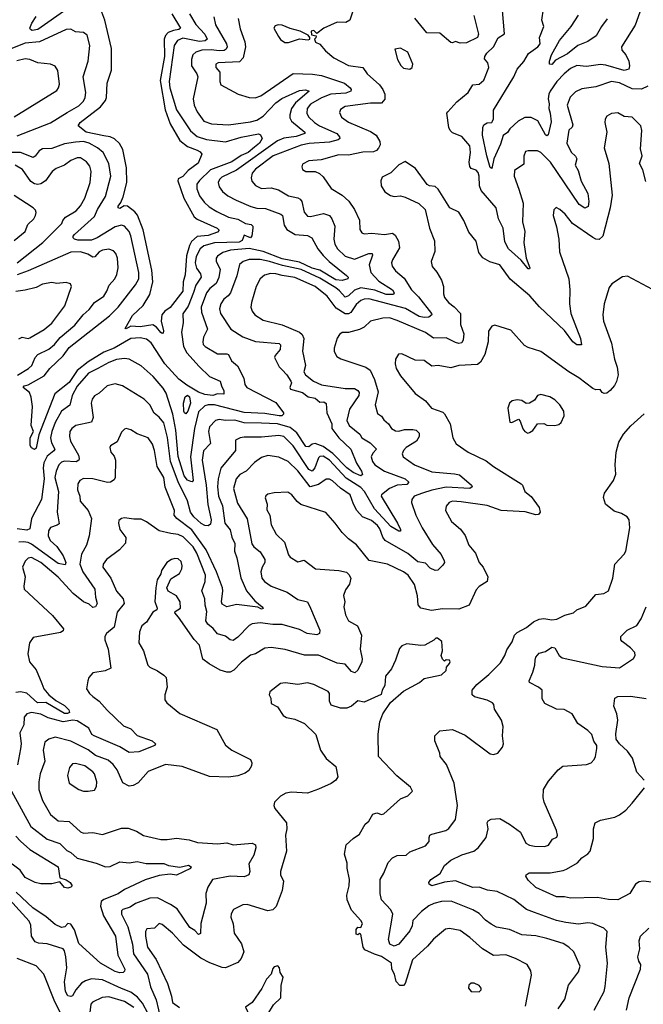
# Model space of a CAD drawing. Extents: x 1246169 to 1426871, y 660025 to 763458.
# Tile 236 of 256: x 1307460 to 1311416, y 744093 to 750338. Entities that reach past the tile are written whole.
import ezdxf

# ---------------------------------------------------------------- set-up
doc = ezdxf.new("R2010")
doc.units = 0

msp = doc.modelspace()

# ---------------------------------------------------------------- linework, layer by layer
at = {"layer": '0CON20XD'}
for points in [[(1311405.4, 750415), (1311365, 750302.9), (1311277.3, 750165), (1311279.2, 750145), (1311305.8, 750115), (1311323.6, 750075), (1311328.7, 750045), (1311323.3, 750025), (1311294.6, 750015.4), (1311178.8, 750048.8), (1311145, 750053.3), (1311055, 750041.8), (1310995, 750046.9), (1310955, 750028.2), (1310915, 749995.3), (1310867.2, 749945), (1310825, 749885.5), (1310816.9, 749865), (1310811.9, 749835), (1310818.6, 749805), (1310816.4, 749775), (1310826.2, 749745), (1310830.9, 749689.1), (1310811.8, 749608.2), (1310805, 749601.4), (1310795, 749607.8), (1310746.5, 749696.5), (1310705, 749718), (1310665, 749716.8), (1310622.2, 749695), (1310568.8, 749645), (1310555, 749623.3), (1310527.3, 749602.7), (1310510.8, 749549.2), (1310467.3, 749455), (1310455, 749393.1), (1310445, 749400), (1310423.5, 749475), (1310395.6, 749605), (1310397.8, 749655), (1310405, 749670.8), (1310425, 749684.4), (1310455, 749686.7), (1310459.2, 749695), (1310465, 749710), (1310465.4, 749765), (1310594.5, 749975.5), (1310616.9, 750025), (1310657.1, 750072.9), (1310686.9, 750123.1), (1310747.9, 750165), (1310761.5, 750185), (1310756.9, 750225), (1310785.6, 750295), (1310773.3, 750335), (1310783.5, 750406.5)], [(1308538.2, 750375), (1308577.7, 750307.7), (1308634.7, 750245), (1308648.9, 750215), (1308636.5, 750203.5), (1308600.3, 750199.7), (1308495, 750219.8), (1308460.4, 750205), (1308440, 750175), (1308408.3, 749945), (1308413.1, 749905), (1308455, 749766.5), (1308543.4, 749633.4), (1308586.3, 749596.3), (1308645, 749577.6), (1308765, 749563.4), (1308865, 749593.4), (1308975, 749612.9), (1308986.9, 749606.9), (1308997.5, 749585), (1308982.3, 749555), (1308950.2, 749529.8), (1308908.7, 749495), (1308865, 749476.7), (1308805, 749435.9), (1308670, 749385), (1308601.2, 749318.8), (1308584.2, 749295), (1308584.2, 749265), (1308600.6, 749220.6), (1308630.3, 749180.3), (1308661.9, 749151.9), (1308710.8, 749120.8), (1308785, 749085.7), (1308845, 749072.4), (1308892.9, 749045), (1308929.5, 749039.5), (1308938.7, 749028.7), (1308939.7, 749015), (1308933.7, 748966.3), (1308925, 748954.5), (1308885, 748970.8), (1308872.1, 748937.9), (1308852.6, 748927.4), (1308695, 748923.2), (1308627.5, 748902.5), (1308605.3, 748885), (1308580.2, 748835), (1308572.4, 748795), (1308582.8, 748762.8), (1308607.7, 748725), (1308611.7, 748705), (1308578.4, 748655), (1308563, 748607), (1308528.7, 748521.3), (1308495, 748473.3), (1308496.4, 748415), (1308486.1, 748355), (1308499.6, 748265), (1308521.4, 748225), (1308597.8, 748137.8), (1308665, 748075.3), (1308732.9, 748045), (1308739.4, 748015), (1308756, 747984), (1308755, 747962.5), (1308715.5, 747965.5), (1308685, 747954.4), (1308635, 747960.8), (1308595, 747975.6), (1308519.7, 748019.7), (1308468.9, 748058.9), (1308380, 748155), (1308295, 748288.8), (1308265, 748311.7), (1308225, 748320.3), (1308165, 748315.5), (1308059.5, 748255), (1307995, 748229.1), (1307895, 748168.6), (1307825, 748113.9), (1307775, 748036), (1307682.1, 747965), (1307581.1, 747705), (1307565, 747620), (1307555, 747612.5), (1307535, 747622.5), (1307527, 747637), (1307526.7, 747685), (1307548.8, 747725), (1307532.9, 747765), (1307540.6, 747885), (1307533.3, 747943.3), (1307522.8, 747972.8), (1307481.5, 748005), (1307488, 748015), (1307515, 748022.9), (1307615, 748078.5), (1307652.1, 748125), (1307735, 748206.6), (1307775, 748258.9), (1308030.6, 748459.4), (1308084, 748515), (1308195, 748655.5), (1308215.2, 748695), (1308215.2, 748735.2), (1308165, 748968), (1308154.5, 748995), (1308125, 749027.5), (1308105, 749033.8), (1308065, 749023.8), (1307951.3, 748955), (1307915, 748940.5), (1307828.8, 748938.8), (1307808.5, 748945), (1307800, 748955), (1307799.5, 748965), (1307808.2, 748975), (1307935, 749089.2), (1307954.7, 749135), (1308004, 749216), (1308037.6, 749345), (1308025.3, 749425), (1307989.6, 749495), (1307953.6, 749525), (1307900.5, 749555), (1307864.2, 749564.2), (1307815, 749561.7), (1307745, 749549.5), (1307665, 749521.7), (1307605, 749518), (1307583.8, 749506.2), (1307558.7, 749471.3), (1307545, 749463.8), (1307465, 749495.2), (1307302.5, 749495)], [(1309577.5, 750405), (1309554, 750335), (1309529.1, 750320.9), (1309475, 750322.9), (1309390, 750285), (1309345, 750250), (1309325, 750270), (1309310, 750265), (1309311.7, 750241.7), (1309340, 750235), (1309338.3, 750221.7), (1309330, 750215), (1309337.5, 750195), (1309365, 750182.5), (1309400.2, 750140.2), (1309452.5, 750095), (1309545, 750047.9), (1309637.5, 750035), (1309663.5, 749995), (1309743.6, 749925), (1309764.4, 749895), (1309775.4, 749865.4), (1309775.5, 749834.5), (1309755, 749808.1), (1309685, 749809.3), (1309525, 749786.8), (1309495, 749769.2), (1309488.7, 749748.7), (1309500.5, 749720.5), (1309545, 749687.3), (1309685, 749629.1), (1309722.5, 749605), (1309744.6, 749565), (1309745.9, 749545), (1309737.1, 749522.9), (1309722.7, 749507.2), (1309705, 749500.5), (1309636.7, 749496.7), (1309545, 749478.9), (1309485, 749480.9), (1309371.7, 749448.3), (1309295, 749441.9), (1309255, 749421.2), (1309249.2, 749405), (1309255, 749387.5), (1309275, 749376), (1309335, 749375.8), (1309362.6, 749362.6), (1309385, 749342), (1309436.2, 749266.2), (1309505.7, 749225), (1309547.7, 749187.7), (1309583.6, 749135), (1309616.6, 749066.6), (1309617.9, 749007.9), (1309631.2, 748985), (1309645, 748979.4), (1309695, 748984.5), (1309775, 748976.4), (1309825, 748984.3), (1309841.4, 748971.4), (1309862.8, 748932.8), (1309870, 748890), (1309824.2, 748814.2), (1309819.1, 748795), (1309823.1, 748775), (1309845, 748745.7), (1309898.1, 748698.1), (1309945, 748624.4), (1309989.4, 748579.4), (1310072.5, 748475), (1310074.4, 748465), (1310055, 748451.6), (1310025, 748448.4), (1309995, 748454.3), (1309907.1, 748507.1), (1309675, 748568.1), (1309645, 748565.7), (1309625, 748555.9), (1309595, 748532.3), (1309560.1, 748479.9), (1309545, 748472.2), (1309525, 748472.6), (1309467.8, 748507.8), (1309410, 748585), (1309335, 748645.6), (1309205, 748702.1), (1309125.2, 748715.2), (1309085, 748726.5), (1309051.5, 748728.5), (1309013.2, 748716.8), (1308985, 748694.4), (1308959.5, 748645), (1308930, 748545), (1308926.7, 748515), (1308935, 748488.8), (1308950.8, 748465), (1309005, 748431.2), (1309125, 748401.5), (1309235, 748355.4), (1309251.2, 748341.2), (1309263.2, 748315), (1309254.6, 748235), (1309273.3, 748145), (1309261.9, 748105), (1309273.5, 748085), (1309324.6, 748045), (1309375, 748021.2), (1309525, 747998.8), (1309585, 747998.2), (1309606.2, 747986.2), (1309613.4, 747973.4), (1309611.8, 747955), (1309552.6, 747867.4), (1309535.9, 747795), (1309550.7, 747765), (1309618.7, 747708.7), (1309631.1, 747685), (1309682.7, 747655), (1309723.8, 747615), (1309700.4, 747589.6), (1309689.7, 747565), (1309697.5, 747535), (1309712.9, 747515), (1309773.3, 747475), (1309905.6, 747425), (1309928.1, 747405), (1309915, 747390.4), (1309855, 747385.2), (1309806.3, 747363.7), (1309755.4, 747325), (1309753, 747315), (1309856, 747145), (1309876.7, 747105), (1309875.5, 747094.5), (1309865, 747093.5), (1309815, 747123.2), (1309711, 747235), (1309646.6, 747345), (1309625, 747371), (1309530.9, 747430.9), (1309425, 747544.8), (1309385, 747569.8), (1309365, 747567.5), (1309355, 747558.2), (1309332.2, 747495), (1309314.6, 747475.4), (1309295, 747485.9), (1309195.8, 747635), (1309134.7, 747694.7), (1309105, 747701.1), (1308995, 747689.4), (1308885, 747689.6), (1308858.8, 747685), (1308830, 747670), (1308829.4, 747605), (1308736.3, 747493.7), (1308718.9, 747425), (1308715.2, 747374.8), (1308721.9, 747315), (1308746.1, 747255), (1308761.1, 747145), (1308795, 747102), (1308806.2, 747055), (1308824, 747015), (1308822.7, 746967.3), (1308838, 746925), (1308862.4, 746797.6), (1308899.2, 746715), (1308952.4, 746652.4), (1308998.8, 746615), (1309005, 746603.8), (1308995, 746598.8), (1308970.9, 746610.9), (1308835, 746629.4), (1308775, 746614.5), (1308745, 746630.8), (1308740.4, 746645), (1308749, 746715), (1308746, 746735), (1308709, 746835), (1308643.7, 746975), (1308552.2, 747102.2), (1308456.4, 747175), (1308440, 747195), (1308442.1, 747225), (1308383, 747373), (1308374.2, 747435), (1308332.1, 747505), (1308314.5, 747605.5), (1308303.6, 747645), (1308276.2, 747686.2), (1308205, 747710.5), (1308165, 747737.1), (1308136, 747744), (1308125, 747740.8), (1308105, 747721.2), (1308079.3, 747660.7), (1308036.7, 747635), (1308031.2, 747625), (1308037.5, 747595), (1308058.8, 747568.8), (1308068.8, 747545), (1308066.7, 747435), (1308060.3, 747419.7), (1308035.5, 747404.5), (1308016.4, 747403.6), (1307925, 747425.3), (1307865, 747427.7), (1307841.4, 747415), (1307828.9, 747395), (1307826.4, 747356.4), (1307841.9, 747315), (1307843.5, 747285), (1307895, 747225.4), (1307916.5, 747175), (1307900, 747065), (1307883.8, 747005), (1307851.8, 746948.2), (1307841.1, 746885), (1307860.2, 746835), (1307936.3, 746725), (1307940.6, 746675), (1307950.8, 746635), (1307941.2, 746615), (1307925, 746608.8), (1307901.7, 746631.7), (1307865, 746646.2), (1307798.7, 746698.7), (1307705, 746802.2), (1307595, 746896.2), (1307535, 746926.2), (1307515, 746922.9), (1307495, 746903.6), (1307477.8, 746865), (1307495.5, 746805), (1307485.6, 746745), (1307489.4, 746725), (1307668, 746558), (1307737.1, 746475), (1307735, 746461.2), (1307719.8, 746450.2), (1307545, 746420), (1307523.1, 746385), (1307511.4, 746315), (1307521.9, 746265), (1307565.3, 746215.3), (1307601.7, 746128.3), (1307613.2, 746093.2), (1307645.2, 746055.2), (1307688.9, 746018.9), (1307745, 745988.8), (1307771, 745961), (1307775.5, 745944.5), (1307763.5, 745936.5), (1307745, 745938.5), (1307625, 746008.1), (1307573.1, 746005), (1307505, 746066.5), (1307465.5, 746074.5), (1307435, 746070.4)], [(1308692.7, 750355), (1308703.2, 750305), (1308773, 750185), (1308777.3, 750165), (1308769.8, 750150.2), (1308756.7, 750143.3), (1308725, 750140.6), (1308675, 750147.6), (1308616.2, 750143.8), (1308577.7, 750132.2), (1308558.5, 750115), (1308549.1, 750085), (1308550, 750045), (1308583.3, 749995), (1308589.5, 749975), (1308560, 749835), (1308567.1, 749795), (1308585, 749753.1), (1308627.3, 749695), (1308677.5, 749677.5), (1308785, 749671.5), (1308925, 749689.2), (1308965, 749700.7), (1309005, 749725.8), (1309085, 749810.3), (1309123, 749837), (1309235, 749887.8), (1309273.5, 749893.5), (1309295.7, 749885), (1309209.2, 749810.8), (1309184.1, 749775), (1309172.8, 749735), (1309174, 749715), (1309184.3, 749695), (1309270, 749625), (1309270, 749615), (1309215, 749597.4), (1309135, 749585.4), (1309095, 749569.2), (1308835, 749384.3), (1308741.8, 749338.2), (1308727.7, 749325), (1308719.6, 749305), (1308725, 749278), (1308747.7, 749247.7), (1308781.1, 749221.1), (1308832.6, 749192.6), (1308927.3, 749152.7), (1308965, 749143.4), (1309020.5, 749140.5), (1309116, 749104), (1309127.9, 749095), (1309137.1, 749035), (1309155, 749008), (1309207.5, 748975), (1309285, 748968.1), (1309314.4, 748955), (1309350.8, 748885), (1309385, 748841.8), (1309423.3, 748803.3), (1309533.5, 748715), (1309542.9, 748705), (1309542.5, 748695), (1309506.7, 748683.3), (1309465, 748687.1), (1309365, 748748.9), (1309315, 748762.3), (1309235, 748800.2), (1309125, 748821.1), (1309005, 748867.4), (1308915, 748885.6), (1308797.5, 748875), (1308749, 748861), (1308715, 748838.5), (1308706.5, 748825), (1308706.7, 748805), (1308731.3, 748755), (1308722.5, 748702.5), (1308705.9, 748664.1), (1308666.8, 748633.2), (1308644.2, 748605), (1308611.6, 748515), (1308613.1, 748483.1), (1308652, 748375), (1308626.9, 748325), (1308621.5, 748295), (1308625, 748278), (1308635.7, 748265), (1308715, 748218), (1308775, 748218.8), (1308783.9, 748213.9), (1308803.8, 748175), (1308842.1, 748142.1), (1308881.9, 748065), (1308887.5, 748025), (1308901.1, 748005), (1309085, 747909.7), (1309133.3, 747845), (1309133.3, 747835), (1309123.9, 747826.1), (1309105.5, 747824.5), (1309015, 747839.7), (1308885, 747846.2), (1308695, 747894.8), (1308655, 747896), (1308635, 747888.4), (1308595, 747850.6), (1308568.8, 747745), (1308544.5, 747565.5), (1308559.6, 747415), (1308555, 747407.1), (1308545, 747408.2), (1308525, 747418), (1308504.3, 747445), (1308465, 747566.4), (1308450, 747735), (1308432.3, 747835), (1308388.3, 747968.3), (1308370.4, 748000.4), (1308307.5, 748075), (1308231.7, 748141.7), (1308155, 748184.6), (1308125, 748188.5), (1308075, 748182.6), (1308026, 748164), (1307956.2, 748126.2), (1307897.2, 748095), (1307825, 748012.8), (1307793.3, 747955), (1307777.7, 747892.3), (1307725, 747855.4), (1307685, 747782.5), (1307663.7, 747725), (1307656.1, 747685), (1307662.7, 747655), (1307682.7, 747615), (1307677, 747603), (1307635, 747570.5), (1307613.5, 747526.5), (1307609.5, 747495), (1307616.2, 747425), (1307598.5, 747295), (1307535.2, 747175), (1307525, 747109.5), (1307505, 747099.7), (1307445, 747109.4)], [(1307758.2, 750405), (1307575, 750274.8), (1307539.3, 750269.3), (1307528, 750275), (1307525.6, 750285), (1307536.2, 750315), (1307565, 750358.5)], [(1308424.6, 750375), (1308480.7, 750285), (1308470.6, 750275), (1308435, 750270.2), (1308402.6, 750257.4), (1308385, 750238.1), (1308377.1, 750215), (1308377.9, 750105), (1308352.3, 749952.3), (1308383, 749767), (1308415, 749676.6), (1308475, 749571.3), (1308525, 749533.5), (1308585, 749510.7), (1308605, 749500.4), (1308615.4, 749485), (1308592.2, 749427.8), (1308528.9, 749381.1), (1308495, 749342.9), (1308465, 749328), (1308463.9, 749315), (1308500.5, 749205), (1308567.4, 749087.4), (1308585, 749072.9), (1308713.3, 749015), (1308726.6, 749003.4), (1308715, 748990.6), (1308655, 748969.1), (1308586.4, 748963.6), (1308549.7, 748930.3), (1308536.5, 748905), (1308519, 748841), (1308510.2, 748719.8), (1308496.7, 748675), (1308494.7, 748615), (1308415, 748512.1), (1308380.7, 748489.3), (1308362, 748465), (1308356.8, 748426.8), (1308372.5, 748365), (1308369.5, 748350.5), (1308365, 748346.7), (1308355, 748354.2), (1308328, 748388), (1308305, 748402.7), (1308225, 748390.6), (1308165, 748394.5), (1308135, 748376.2), (1308128.3, 748378.3), (1308175, 748462.5), (1308242.9, 748525), (1308286.7, 748595), (1308304.7, 748675.3), (1308299.1, 748749.1), (1308242.7, 749005), (1308207, 749097), (1308190.2, 749120.2), (1308145, 749155.4), (1308122.8, 749157.2), (1308095, 749140.5), (1308084.5, 749145), (1308084.6, 749155), (1308101.7, 749178.3), (1308115.7, 749214.3), (1308140, 749305), (1308138.1, 749398.1), (1308114.7, 749515), (1308092.4, 749552.4), (1308061.2, 749581.2), (1308035, 749594.7), (1307995, 749600.7), (1307881.9, 749625), (1307831.2, 749665), (1307844.4, 749685), (1307973.3, 749785), (1308004.2, 749825), (1308011.2, 749845), (1308014.6, 749935), (1308042.3, 750017.7), (1308041.6, 750155), (1308000, 750335), (1307981, 750385)], [(1310340.5, 750365), (1310370.6, 750245), (1310363.8, 750225), (1310295, 750190.9), (1310255, 750188.9), (1310225, 750198.8), (1310205, 750190.8), (1310195, 750192.9), (1310125, 750252.5), (1310043.8, 750255), (1309967.2, 750347.2)], [(1311445, 749916.7), (1311405, 749897.1), (1311345, 749899.5), (1311265, 749936.8), (1311215, 749946.1), (1311115, 749910.9), (1311025, 749900), (1310985, 749879.6), (1310952.8, 749847.2), (1310933.8, 749796.2), (1310968.8, 749671.2), (1310965, 749656.2), (1310943.9, 749636.1), (1310930.4, 749555), (1310957.4, 749497.4), (1310985, 749472.5), (1310994.3, 749455), (1310984.4, 749415), (1311001.9, 749381.9), (1311022.8, 749312.8), (1311064.6, 749235), (1311071.5, 749185), (1311066.6, 749153.4), (1311045, 749142.7), (1311009.7, 749165), (1310828, 749435), (1310765, 749495.4), (1310745, 749505.8), (1310685, 749506.7), (1310668.8, 749501.2), (1310657.8, 749472.2), (1310658, 749422), (1310598.7, 749381.3), (1310596.8, 749345), (1310626.9, 749263.1), (1310653.4, 749173.4), (1310649.3, 749055), (1310663.9, 748995), (1310657.9, 748925), (1310673.1, 748825), (1310696.7, 748763.3), (1310695, 748757.5), (1310685, 748758), (1310642, 748812), (1310560.5, 748885), (1310538.1, 748928.1), (1310527.1, 749015), (1310496.9, 749075), (1310481.6, 749145), (1310387.3, 749255), (1310377.4, 749285), (1310375.7, 749345), (1310368.8, 749368.8), (1310355, 749382.4), (1310324.4, 749394.4), (1310316.1, 749406.1), (1310312.3, 749435), (1310319.4, 749495), (1310315, 749536.7), (1310265, 749596.2), (1310205, 749620.5), (1310190.5, 749635), (1310182.2, 749655), (1310170, 749745), (1310175, 749752.5), (1310233.1, 749816.9), (1310305, 749875.8), (1310335, 749924), (1310375, 749929.5), (1310404.5, 749955), (1310435.5, 750035), (1310429.2, 750065), (1310409.5, 750089.5), (1310410.8, 750105), (1310422.9, 750125), (1310465.5, 750165), (1310495, 750223.3), (1310535, 750247.5), (1310522.2, 750395)], [(1311187.5, 750342.5), (1311151.2, 750295), (1311117.4, 750235), (1311065, 750198.5), (1311000, 750175), (1310935, 750121.2), (1310858.5, 750081.5), (1310835, 750054.2), (1310820, 750055), (1310820, 750075), (1310834.4, 750115), (1310885, 750205.6), (1310957.5, 750295), (1311004.6, 750365.4)], [(1308845.9, 750345), (1308859.2, 750279.2), (1308887.9, 750197.9), (1308891.9, 750165), (1308878.7, 750095), (1308855, 750070), (1308720, 750065), (1308703.8, 750056.2), (1308705, 750033.8), (1308728.8, 750005), (1308728.8, 749945), (1308735.6, 749925), (1308845.3, 749865.3), (1308915, 749844.5), (1308953, 749843), (1308989.4, 749855), (1309195, 749997.5), (1309317.1, 749992.9), (1309375, 749984.1), (1309520.6, 749935), (1309555.8, 749905), (1309562.5, 749895), (1309560.8, 749885), (1309528.8, 749871.2), (1309434.4, 749865.6), (1309375, 749842.3), (1309305, 749802), (1309284.6, 749775), (1309281.1, 749745), (1309292.7, 749722.7), (1309330.8, 749685), (1309361.8, 749665), (1309471.5, 749615), (1309488.9, 749595), (1309490, 749585), (1309480, 749575), (1309425, 749560.5), (1309297.4, 749552.6), (1309245, 749543), (1309068.5, 749475), (1308955, 749389.7), (1308935.2, 749365), (1308927.5, 749335), (1308932.9, 749312.9), (1308955, 749286.2), (1308995, 749268.2), (1309055, 749271.5), (1309102.3, 749257.7)], [(1309143, 750193), (1309165, 750193.8), (1309235, 750216), (1309289.3, 750210.7), (1309300, 750215), (1309300, 750225), (1309290, 750240), (1309240, 750265), (1309175, 750281.2), (1309125, 750303.8), (1309100, 750305), (1309081.7, 750298.3), (1309073.3, 750285), (1309101.7, 750231.7), (1309115, 750212.5), (1309143, 750193)], [(1307445, 749601.9), (1307655, 749684.1), (1307761.3, 749748.7), (1307835, 749792), (1307865, 749821.8), (1307876.6, 749845), (1307879.4, 749875), (1307861.9, 749975), (1307895.4, 750075), (1307904.4, 750175), (1307888.6, 750238.6), (1307865, 750257.3), (1307815, 750261.5), (1307785, 750277.3), (1307755, 750275.4), (1307585, 750197.9), (1307495, 750188.5), (1307405, 750153.3)], [(1309935, 750023.8), (1309948.8, 750035), (1309953.8, 750055), (1309922.3, 750132.3), (1309875, 750156.7), (1309840, 750150), (1309856.2, 750085), (1309877.7, 750047.7), (1309895, 750031.2), (1309935, 750023.8)], [(1307425, 749721.8), (1307695, 749889.2), (1307706.9, 749905), (1307711.7, 749928.3), (1307701.4, 750015), (1307685, 750044), (1307656.3, 750056.3), (1307575, 750063.8), (1307524.8, 750084.8), (1307495, 750089.3), (1307442.2, 750077.8)], [(1311432, 749312), (1311413.3, 749385), (1311392.9, 749425), (1311408, 749475), (1311398.3, 749518.3), (1311405.6, 749635.6), (1311400, 749665), (1311345, 749718.5), (1311294.6, 749724.6), (1311255, 749748), (1311215, 749742.5), (1311184.1, 749725.9), (1311174.1, 749705.9), (1311172.5, 749685), (1311184.3, 749625), (1311168.1, 749525), (1311197.1, 749425), (1311218.9, 749225), (1311205.5, 749145), (1311160, 748965), (1311135, 748943.5), (1311115, 748945.5), (1311095, 748956.2), (1310965.9, 749045.9), (1310920.8, 749105), (1310886.7, 749135), (1310863.9, 749146.1), (1310848.3, 749131.7), (1310844.3, 749095), (1310865.8, 749025), (1310879.2, 748945), (1310884.5, 748864.5), (1310943.6, 748695), (1310949.5, 748625), (1310947.1, 748535), (1310955.3, 748475), (1311018.2, 748315), (1311023.8, 748275), (1310995, 748276.4), (1310970, 748295), (1310916.2, 748366.2), (1310757.2, 748517.2), (1310696.8, 748586.8), (1310572.5, 748692.5), (1310505, 748782.5), (1310442.7, 748802.7), (1310398, 748828), (1310372.2, 748862.2), (1310355, 748933.8), (1310310.3, 748990.3), (1310278, 749065), (1310245, 749116.7), (1310189.4, 749145), (1310115, 749263.3), (1310095, 749280), (1310060, 749285), (1310045, 749293.3), (1309970.8, 749395), (1309905, 749438.8), (1309865, 749418), (1309815, 749366), (1309760.5, 749339.5), (1309751.2, 749315), (1309754, 749285), (1309775.8, 749245.8), (1309811.7, 749221.7), (1309835, 749216), (1309875, 749220), (1309905, 749212.5), (1309991.2, 749171.2), (1310032.5, 749135), (1310059.4, 749015), (1310091.1, 748935), (1310093.2, 748866.8), (1310070, 748805), (1310077.5, 748772.5), (1310106.7, 748736.7), (1310135.4, 748685.4), (1310147.9, 748645), (1310148.3, 748598.3), (1310155.5, 748575), (1310179.5, 748545), (1310217.2, 748517.2), (1310256.1, 748475), (1310255.9, 748405), (1310276.5, 748345), (1310273, 748307), (1310265, 748288), (1310245.4, 748284.6), (1310225, 748290), (1310165, 748320.3), (1310085, 748318.7), (1310035, 748353.9), (1309855, 748430.9), (1309805, 748446.4), (1309763.3, 748445), (1309685.8, 748425), (1309645, 748386.7), (1309615, 748372.9), (1309545, 748354.6), (1309505, 748353.3), (1309488.3, 748341.7), (1309475, 748317.5), (1309454.4, 748255), (1309455.9, 748234.1), (1309471.5, 748201.5), (1309496.8, 748186.8), (1309617.5, 748147.5), (1309655, 748134.6), (1309682.7, 748115), (1309710.9, 748055), (1309733.2, 747976.8), (1309715.5, 747895), (1309730.7, 747840.7), (1309755, 747824.2), (1309769.5, 747799.5), (1309799.2, 747775), (1309818.8, 747745), (1309845, 747729.2), (1309865, 747728), (1309901.1, 747738.9), (1309955, 747738.4), (1309975, 747733.5), (1309993.3, 747715), (1309994.5, 747695), (1309976.7, 747665), (1309912.2, 747625), (1309894.5, 747605), (1309885.6, 747585), (1309892.5, 747565), (1309964.2, 747515), (1310075, 747469.2), (1310218.2, 747458.2), (1310250.5, 747450.5), (1310325.8, 747385), (1310330, 747375), (1310315.4, 747364.6), (1310165, 747373.6), (1310075, 747354.7), (1310015, 747334.3), (1309963.5, 747315), (1309948.5, 747295), (1309945.4, 747275), (1309972.9, 747195), (1310012.3, 747115), (1310079.2, 747009.2), (1310133.5, 746945), (1310151.9, 746905), (1310154.3, 746895), (1310145, 746878), (1310113, 746847), (1310095.8, 746844.2), (1310065, 746860), (1310035, 746891.4), (1309985, 746899.5), (1309922.6, 746952.6), (1309777.9, 747035), (1309763.2, 747055), (1309745, 747107.8), (1309728.9, 747128.9), (1309691.2, 747161.2), (1309635, 747185.3), (1309598.5, 747225), (1309576.9, 747265), (1309555.9, 747325), (1309496.1, 747366.1), (1309445, 747412.1), (1309425, 747422.7), (1309405, 747423.8), (1309355, 747389.3), (1309302.9, 747375)], [(1307444.1, 748795), (1307607.8, 748925), (1307727.8, 749045), (1307734.5, 749065), (1307751.8, 749085), (1307817.7, 749125), (1307845, 749156.7), (1307874.1, 749205), (1307907.8, 749305), (1307914.5, 749374.5), (1307905, 749409.2), (1307885, 749436.9), (1307845, 749462.5), (1307825, 749462.5), (1307785, 749444.2), (1307745, 749415.5), (1307692, 749395), (1307666.5, 749375), (1307624.3, 749315.7), (1307595, 749296.7), (1307575, 749292.8), (1307555, 749296.7), (1307531.7, 749311.7), (1307478.7, 749388.7), (1307431.9, 749415)], [(1309102.3, 749257.7), (1309165, 749220), (1309225, 749208.9), (1309240.3, 749200.3), (1309250.8, 749185), (1309265, 749116.2), (1309285, 749092.5), (1309305, 749089.1), (1309388.1, 749108.1), (1309425, 749096.7), (1309441.2, 749075), (1309458.3, 749028.3), (1309452.7, 748945), (1309458.9, 748915), (1309477.1, 748885), (1309525, 748838.7), (1309585, 748820), (1309675, 748855.3), (1309695.6, 748855), (1309698.5, 748845), (1309677.6, 748782.4), (1309686.8, 748735), (1309738.7, 748678.7), (1309826.1, 748625), (1309836, 748605), (1309831.9, 748595), (1309785, 748593.9), (1309712.1, 748622.1), (1309625, 748638), (1309585, 748622.9), (1309545, 748586.6), (1309525, 748577.8), (1309489.1, 748619.1), (1309465, 748636.1), (1309365, 748698.7), (1309245, 748752.6), (1309128.2, 748778.2), (1309045, 748805.1), (1308985, 748816.2), (1308915, 748816.2), (1308877.1, 748805), (1308854.8, 748785.2), (1308837, 748713), (1308797.2, 748605), (1308783.6, 748586.4), (1308755, 748564.5), (1308735.4, 748535), (1308728.5, 748505), (1308733.6, 748475), (1308800, 748375), (1308875, 748325.9), (1308955, 748297.8), (1309106.9, 748285), (1309115.4, 748275), (1309112.2, 748245), (1309081.2, 748208.8), (1309076.5, 748195), (1309107.1, 748137.1), (1309125, 748116.9), (1309155.3, 748085), (1309180.8, 748045), (1309183.8, 748035), (1309173.8, 748005), (1309177.5, 747995), (1309255, 747972.5), (1309290, 747945), (1309335, 747937.5), (1309365, 747912.5), (1309390, 747915), (1309404.3, 747904.3), (1309409.1, 747845), (1309440.5, 747775), (1309439.6, 747745), (1309484.8, 747685), (1309561.5, 747615), (1309596.6, 747525), (1309628.9, 747475), (1309635, 747452.5), (1309624.3, 747445.7), (1309575, 747465.3), (1309535, 747495.8), (1309447.4, 747587.4), (1309385, 747630), (1309335, 747650.2), (1309315, 747646.5), (1309295, 747628.4), (1309275, 747630), (1309217.6, 747717.6), (1309175, 747750.5), (1309095, 747773.7), (1308995, 747778.9), (1308885, 747781.6), (1308825, 747798.1), (1308765, 747795.3), (1308725, 747802.2), (1308703.1, 747795), (1308664.6, 747755), (1308658.7, 747725), (1308669.6, 747650.4), (1308626.9, 747603.1), (1308618.1, 747545), (1308642.2, 747385), (1308653, 747263), (1308675.6, 747165), (1308671, 747139), (1308655, 747128.7), (1308635, 747129.7), (1308612.1, 747142.1), (1308565, 747185.7), (1308543.6, 747215), (1308525, 747286.9), (1308466.5, 747406.5), (1308415.9, 747535), (1308397.5, 747687.5), (1308375, 747781.1), (1308345, 747817.3), (1308312.5, 747842.5), (1308285, 747895.6), (1308250.8, 747930.7), (1308113.3, 748015), (1308065, 748027.8), (1308015, 748014.6), (1307965, 747969.4), (1307935, 747951.9), (1307919.1, 747930.9), (1307914.5, 747905), (1307925.8, 747815), (1307915, 747785.5), (1307815.7, 747764.3), (1307790.5, 747745), (1307779.2, 747725), (1307776.2, 747695), (1307782, 747665), (1307834, 747575), (1307837.6, 747555), (1307835, 747544.5), (1307817.4, 747532.6), (1307745, 747537.9), (1307725, 747532.3), (1307708.4, 747515), (1307690.8, 747475), (1307683.1, 747435), (1307706.3, 747345), (1307698.1, 747215), (1307701.8, 747191.8), (1307710, 747140), (1307698.8, 747131.2), (1307655, 747118.2), (1307642.8, 747095), (1307640.7, 747065), (1307652.9, 747035), (1307695, 746997.2), (1307736.7, 746936.7), (1307753.9, 746895), (1307749.5, 746880.5), (1307705, 746889), (1307535, 747010.4), (1307515, 747021.2), (1307485, 747025.9), (1307455, 747024.7)], [(1307425, 748937.5), (1307494.4, 748995), (1307511.1, 749038.9), (1307549.2, 749075), (1307560.8, 749095), (1307564.2, 749115), (1307559.5, 749129.5), (1307545.4, 749145.4), (1307425, 749223.8)], [(1307446.3, 748083.7), (1307516.2, 748125), (1307536.6, 748145), (1307558.8, 748195), (1307575.3, 748214.7), (1307645, 748247.2), (1307681.3, 748278.7), (1307717.9, 748322.1), (1307809.3, 748400.7), (1307862.9, 748465), (1307901.3, 748498.7), (1307935, 748543.2), (1307992.9, 748585), (1308013.1, 748615), (1308028.8, 748655), (1308064.5, 748695), (1308077.4, 748722.6), (1308085.3, 748765), (1308079.7, 748825), (1308069.2, 748855), (1308055, 748872.2), (1308025, 748882.9), (1307985, 748875.3), (1307963.8, 748866.2), (1307936.2, 748833.8), (1307925, 748830.7), (1307891.7, 748851.7), (1307845, 748865.3), (1307785, 748863.2), (1307515, 748745.2), (1307445, 748720)], [(1307455, 748314.6), (1307475.3, 748324.7), (1307515, 748316.4), (1307525, 748320.9), (1307615, 748372.2), (1307665, 748414), (1307746.4, 748523.6), (1307788, 748645), (1307783.3, 748663.3), (1307755, 748671.2), (1307695, 748664.2), (1307665, 748671.4), (1307605, 748659.4), (1307565, 748639.4), (1307495, 748621.8), (1307435, 748614.1)], [(1311505, 748609.4), (1311315, 748712), (1311283.7, 748706.3), (1311217.1, 748662.9), (1311200.3, 748639.7), (1311168.1, 748535), (1311159.4, 748465), (1311162.9, 748425), (1311215, 748286.7), (1311233.8, 748185), (1311250.7, 748135), (1311256.7, 748085), (1311245.9, 748044.1), (1311232.6, 748017.4), (1311205, 747986.2), (1311185, 747970), (1311167, 747967), (1311155, 747972.5), (1311141.7, 747991.7), (1311115, 747991.2), (1311095, 747999.2), (1311006.7, 748066.7), (1310944, 748105), (1310765, 748234.3), (1310685, 748258.9), (1310661.7, 748271.7), (1310575, 748368), (1310475, 748400), (1310455, 748393.3), (1310435, 748362.5), (1310431.9, 748295), (1310411.1, 748215), (1310384.2, 748165.8), (1310365, 748151.2), (1310245, 748144.4), (1310195, 748130.8), (1310115, 748143.8), (1310075, 748139.4), (1310025, 748175.3), (1309968.9, 748178.9), (1309885, 748218), (1309862.5, 748217.5), (1309844.2, 748184.2), (1309841.1, 748155), (1309847.5, 748125), (1309875, 748079.2), (1309967.9, 747967.9), (1310035, 747920), (1310072.5, 747875), (1310145, 747849.4), (1310155, 747838.6), (1310191.1, 747775), (1310207.5, 747685), (1310227.9, 747647.9), (1310304.3, 747595), (1310419.8, 747539.8), (1310465, 747503.3), (1310640.6, 747395), (1310650, 747385), (1310663.8, 747345), (1310704, 747314), (1310755.6, 747245), (1310762.2, 747215), (1310750.2, 747199.8), (1310735, 747197.9), (1310667, 747217), (1310515, 747225.7), (1310425, 747257.4), (1310260.4, 747279.6), (1310206.5, 747283.5), (1310185, 747275.7), (1310165, 747253.3), (1310160.8, 747225), (1310198.6, 747155), (1310256, 747106), (1310285, 747066.2), (1310308.9, 747005), (1310350.6, 746955), (1310375.3, 746895.3), (1310400, 746865), (1310430, 746805), (1310425, 746774), (1310375, 746742.9), (1310355, 746720.8), (1310312, 746625), (1310245, 746600), (1310142.2, 746602.2), (1310071.8, 746591.8), (1310005.8, 746605.8), (1309987.1, 746627.1), (1309984.5, 746684.5), (1309965.6, 746755), (1309923.6, 746815), (1309895.6, 746835), (1309794, 746885), (1309678, 746908)], [(1308515, 747837.5), (1308505, 747843.8), (1308501.6, 747855), (1308498.9, 747905), (1308510.6, 747945), (1308525, 747956.8), (1308537.5, 747945), (1308543.4, 747905), (1308527.6, 747855), (1308515, 747837.5)], [(1310683.6, 747716.4), (1310695, 747720), (1310715, 747733.3), (1310745, 747774), (1310785, 747776), (1310805, 747766.7), (1310853.9, 747763.9), (1310879.5, 747770.5), (1310895, 747783.3), (1310913.3, 747825), (1310911.2, 747855), (1310886, 747895), (1310855, 747926), (1310822.5, 747945), (1310765, 747960.8), (1310745, 747953.8), (1310725.6, 747924.4), (1310695, 747906), (1310673.6, 747903.6), (1310645, 747923.3), (1310615, 747926.2), (1310585, 747920), (1310566.7, 747905), (1310556.7, 747875), (1310570, 747785), (1310582.5, 747782.5), (1310625, 747803.3), (1310635, 747792.5), (1310652.1, 747742.1), (1310664, 747725), (1310683.6, 747716.4)], [(1310875.7, 744065), (1310918.1, 744125), (1310942.5, 744215), (1311005, 744300), (1311014.5, 744335), (1310975.4, 744425.4), (1310944.3, 744455), (1310908, 744478), (1310805, 744511.3), (1310735, 744526.9), (1310645, 744534.6), (1310567.7, 744567.7), (1310485, 744582.5), (1310451.5, 744601.5), (1310415, 744626.7), (1310375, 744670), (1310335, 744692.7), (1310196.5, 744746.5), (1310136.2, 744745), (1310087.1, 744732.9), (1310055, 744718), (1310008.9, 744681.1), (1309955, 744625.6), (1309949.6, 744590.4), (1309935, 744558.6), (1309865, 744473.8), (1309835, 744461.3), (1309808.5, 744475), (1309799.2, 744505), (1309827.8, 744665), (1309815, 744691.9), (1309756, 744755), (1309747.8, 744795), (1309746.9, 744885), (1309770, 744925), (1309796.8, 744993.2), (1309825, 745022.9), (1309855, 745036.9), (1309911.7, 745038.3), (1309935, 745061.2), (1310035, 745099.2), (1310057.5, 745125), (1310058.3, 745151.7), (1310062.5, 745165), (1310075, 745171.5), (1310164, 745195), (1310181.7, 745208.3), (1310224.4, 745265.6), (1310236.7, 745355), (1310215.3, 745495.3), (1310167.3, 745615), (1310127.5, 745665), (1310125.7, 745685.7), (1310094.2, 745765), (1310094.2, 745795.8), (1310125, 745826.7), (1310205.8, 745835.8), (1310285, 745800.8), (1310445, 745680.8), (1310465, 745678), (1310492.5, 745685), (1310523.8, 745725), (1310528.8, 745745), (1310523.3, 745795), (1310526, 745855), (1310517.5, 745895), (1310472, 745965), (1310468.8, 745995), (1310458.8, 746005), (1310425, 746021.1), (1310345, 746043.1), (1310330, 746055), (1310330, 746085), (1310359.6, 746120.4), (1310435.8, 746184.3), (1310510.9, 746259.1), (1310538.6, 746305), (1310549.4, 746340.6), (1310585, 746391.2), (1310599.5, 746435), (1310615, 746451.1), (1310675, 746482.2), (1310720.4, 746519.6), (1310755.2, 746534.8), (1310785, 746539.7), (1310835, 746532), (1310867.5, 746535), (1310918.3, 746561.7), (1310973.9, 746576.1), (1310995, 746595.5), (1311050.9, 746619.1), (1311115, 746692.5), (1311165, 746698.1), (1311196.2, 746715), (1311223.5, 746796.5), (1311234.6, 746885.4), (1311295, 746948.6), (1311305, 746968), (1311331.1, 747115), (1311325.3, 747165), (1311313.8, 747183.8), (1311277.1, 747205), (1311230.2, 747220.2), (1311175.6, 747265), (1311163.2, 747306.8), (1311169.2, 747335), (1311227.8, 747415), (1311241.1, 747455), (1311238.2, 747515), (1311243.9, 747595), (1311260.8, 747659.2), (1311291.2, 747708.8), (1311337.9, 747762.1), (1311422.5, 747837.5)], [(1309302.9, 747375), (1309225, 747476.1), (1309163.5, 747535), (1309105, 747562.9), (1309035, 747574.6), (1308995, 747561.5), (1308949.6, 747530.4), (1308896.6, 747473.4), (1308857.4, 747452.6), (1308833.6, 747425), (1308816.4, 747365), (1308842.3, 747272.3), (1308902.9, 747172.9), (1308933.6, 747013.6), (1308946.2, 746995), (1308985, 746962.1), (1309016.2, 746915), (1309015.6, 746895), (1308997.7, 746865), (1308989.3, 746835), (1308996.7, 746795), (1309014.1, 746774.1), (1309055, 746745.5), (1309157.6, 746707.6), (1309225, 746661.1), (1309286, 746645), (1309305, 746606.2), (1309364.3, 746465), (1309362, 746445), (1309345, 746435.6), (1309284.5, 746445.5), (1309235, 746470), (1309125, 746502.7), (1309065, 746501), (1308985, 746512), (1308934.8, 746505.2), (1308915, 746495.4), (1308845, 746421.1), (1308815, 746400.5), (1308795, 746404.3), (1308765, 746427.3), (1308715, 746442.5), (1308687.1, 746477.1), (1308653.2, 746505), (1308641.6, 746525), (1308647.5, 746585), (1308636.7, 746625), (1308635.4, 746665.4), (1308615.7, 746715), (1308635.9, 746774.1), (1308639.7, 746815), (1308584.4, 746955), (1308560.5, 746995), (1308497.7, 747057.7), (1308465, 747072.9), (1308419.2, 747079.2), (1308344, 747095), (1308265, 747153.8), (1308230, 747170), (1308185, 747169.2), (1308125, 747178), (1308105, 747173.3), (1308089.3, 747160.7), (1308086.7, 747145), (1308095.8, 747105), (1308133.3, 747053.3), (1308132.1, 747017.9), (1308093.3, 746975), (1308011.9, 746915), (1307989.4, 746885), (1307987.8, 746865), (1308037.8, 746795), (1308075, 746713.3), (1308116.9, 746665), (1308122.5, 746635), (1308079.4, 746580.6), (1308058.8, 746485), (1308011.9, 746445), (1307999.4, 746425), (1308000, 746405), (1308020.8, 746345), (1308038.8, 746225), (1308002.9, 746207.1), (1307925, 746195.5), (1307899.2, 746165), (1307892, 746145), (1307883.3, 746095), (1307902, 746065), (1307924.7, 746044.7), (1307965, 746016.2), (1308015, 745958.5), (1308118.3, 745858.3), (1308165, 745839.5), (1308205, 745798.8), (1308301.2, 745765), (1308321.2, 745745), (1308316.7, 745735), (1308215, 745694.1), (1308155, 745690.5), (1308095.8, 745725.8), (1307932.5, 745795), (1307918.8, 745805), (1307898.6, 745845), (1307825, 745891.3), (1307797.5, 745895), (1307735, 745885.4), (1307640.7, 745910.7), (1307595, 745934.1), (1307535, 745943.8), (1307504.6, 745935.4), (1307489.5, 745915), (1307485.5, 745865), (1307460.5, 745815), (1307470.4, 745745), (1307466.3, 745713.7), (1307447.3, 745612.7)], [(1309678, 746908), (1309596.4, 747006.4), (1309545.8, 747045), (1309506.2, 747085), (1309461.9, 747145), (1309401.4, 747211.4), (1309243.1, 747263.1), (1309221.2, 747281.2), (1309187.1, 747325), (1309162.1, 747342.1), (1309073.9, 747336.1), (1309035, 747327.5), (1309022.1, 747317.9), (1309018, 747305), (1309030.6, 747265), (1309028.7, 747228.7), (1309047.1, 747195), (1309055.5, 747135), (1309086.4, 747075), (1309139.3, 747025), (1309165, 746943.3), (1309175, 746928), (1309225, 746899.2), (1309265, 746910.8), (1309335.7, 746855.7), (1309485, 746843.5), (1309533, 746833), (1309548.9, 746818.9), (1309560.8, 746795), (1309552.9, 746757.1), (1309527.8, 746722.2), (1309514.5, 746685), (1309522, 746645), (1309516, 746615), (1309526.2, 746563.8), (1309545, 746526), (1309602.8, 746492.8), (1309627.5, 746435), (1309619.1, 746345), (1309632.4, 746285), (1309631.2, 746265), (1309605, 746211.9), (1309586.2, 746195), (1309565, 746204.3), (1309525, 746249.5), (1309475, 746257.3), (1309355, 746308.2), (1309266.7, 746306.7), (1309145, 746343.8), (1309056.1, 746356.1), (1309015, 746350.9), (1308955, 746315.6), (1308925, 746307.8), (1308867.6, 746262.4), (1308818.2, 746211.8), (1308795, 746199.1), (1308775, 746198.8), (1308731.9, 746211.9), (1308662, 746252), (1308621.7, 746281.7), (1308601.2, 746371.2), (1308567.6, 746407.6), (1308468.6, 746548.6), (1308443.3, 746575), (1308446.7, 746585), (1308480.6, 746605), (1308478.8, 746645), (1308455, 746684.6), (1308402.9, 746712.9), (1308394.5, 746735), (1308418.5, 746791.5), (1308473.8, 746825), (1308488.6, 746855), (1308491.4, 746875), (1308485, 746901.2), (1308465, 746918), (1308445, 746920.8), (1308423.3, 746915), (1308394.4, 746895.6), (1308358.8, 746845), (1308355.9, 746824.1), (1308331.4, 746785), (1308323.1, 746735), (1308316.8, 746646.8), (1308332, 746605), (1308330, 746595), (1308305, 746579.2), (1308265, 746516.7), (1308235, 746493.8), (1308219.4, 746455), (1308215.7, 746385), (1308245.8, 746335), (1308272.9, 746245), (1308285, 746231.8), (1308335, 746207.5), (1308375, 746181.4), (1308389.2, 746165), (1308396, 746105), (1308381.2, 746055), (1308381.2, 746025), (1308393.3, 746005), (1308475, 745938.1), (1308710, 745835), (1308765, 745737.5), (1308805, 745704), (1308923.3, 745645), (1308933.8, 745625), (1308930.8, 745605), (1308914, 745575), (1308890.7, 745559.3), (1308845, 745543.1), (1308785, 745533.6), (1308665, 745538.2), (1308491.8, 745601.8), (1308385, 745613.3), (1308275, 745570.5), (1308212.1, 745497.9), (1308179.2, 745480.8), (1308155, 745476.7), (1308115, 745496.9), (1308079.2, 745579.2), (1308052.3, 745615), (1308022.1, 745642.1), (1307941.9, 745671.9), (1307895, 745708), (1307785, 745762), (1307685, 745787.5), (1307645.8, 745775), (1307620.5, 745755), (1307610, 745705), (1307620.6, 745635), (1307589.2, 745555), (1307581.1, 745505), (1307580.6, 745455), (1307605.5, 745385.5), (1307655, 745296), (1307705, 745256.7), (1307775, 745251.5), (1307845, 745187.5), (1307865, 745178.6), (1307925, 745182.5), (1307985, 745170), (1308105, 745209.4), (1308149.3, 745209.3), (1308200.7, 745190.7), (1308245, 745163.3), (1308355, 745138.5), (1308395, 745138.1), (1308455, 745147.7), (1308535, 745135.4), (1308589.1, 745119.1), (1308715, 745110.5), (1308775, 745117.8), (1308815, 745104.5), (1308935, 745115.5), (1308956, 745105), (1308958.1, 745085), (1308945, 745040), (1308912.9, 744985), (1308920.6, 744935), (1308914.4, 744915), (1308885, 744901.1), (1308795, 744905.3), (1308682.5, 744885), (1308654.3, 744835.7), (1308642, 744795), (1308642.5, 744735), (1308610, 744605), (1308607.7, 744542.3), (1308595, 744536.7), (1308571.4, 744561.4), (1308540.2, 744580.2), (1308458.2, 744698.2), (1308416.8, 744726.8), (1308335, 744768), (1308285, 744765.3), (1308195, 744732.7), (1308160.6, 744709.4), (1308115, 744693.8), (1308106.9, 744685), (1308106.8, 744665), (1308145.7, 744585), (1308174.8, 744475), (1308182.3, 744412.3), (1308270.9, 744285), (1308290.8, 744205), (1308325, 744120.5), (1308355.9, 743994.1)], [(1311104.6, 744055.4), (1311166.9, 744175), (1311174.5, 744205.5), (1311189.1, 744355), (1311179.2, 744455), (1311186.5, 744555), (1311166, 744575), (1311095.9, 744605.9), (1311065, 744609.1), (1311005, 744601.3), (1310925, 744612.3), (1310865, 744624.7), (1310725, 744676.2), (1310676, 744695), (1310595, 744756.9), (1310488.7, 744808.7), (1310427, 744817), (1310375, 744835.8), (1310335, 744834.1), (1310225, 744876.9), (1310155, 744867.9), (1310075, 744844.7), (1310056.9, 744855), (1310056.4, 744865), (1310069.1, 744885), (1310127.3, 744922.7), (1310155, 744973.1), (1310195, 745006.4), (1310265, 745042), (1310341.2, 745065), (1310369.2, 745085), (1310418.7, 745151.3), (1310432.9, 745205), (1310425.5, 745245), (1310432.9, 745257.1), (1310451.9, 745268.1), (1310505, 745272.2), (1310566.3, 745236.3), (1310636.5, 745185), (1310670, 745115), (1310695, 745101.8), (1310725, 745096.7), (1310790, 745095), (1310815, 745101.8), (1310839.4, 745140.6), (1310866.8, 745153.2), (1310870.8, 745165), (1310865.7, 745195), (1310787.5, 745375), (1310780.5, 745405), (1310783.8, 745455), (1310815, 745508.8), (1310875, 745581.2), (1310905, 745604), (1311055, 745614.4), (1311084.4, 745625.6), (1311104, 745645), (1311112.9, 745665), (1311121.4, 745715), (1311120.8, 745735), (1311103, 745763), (1311089.1, 745805), (1311065, 745830.4), (1311000.8, 745875), (1310965, 745935.8), (1310915, 745963.3), (1310865, 745965.8), (1310790.5, 746000.5), (1310775, 746030), (1310773.8, 746085), (1310751.2, 746105), (1310693.8, 746135), (1310691.2, 746145), (1310715, 746198.8), (1310727.5, 746245), (1310730, 746275), (1310734.4, 746295), (1310755, 746319.2), (1310795, 746330), (1310835, 746358.8), (1310855, 746354), (1310882.5, 746305), (1310901.6, 746291.6), (1311155, 746235.9), (1311265, 746227.8), (1311353, 746287), (1311364.2, 746305), (1311361.4, 746325), (1311335.7, 746355), (1311282.9, 746395), (1311274.3, 746405), (1311274.2, 746425), (1311314, 746465), (1311373.9, 746496.1), (1311403, 746537), (1311433.3, 746615)], [(1310668, 744082), (1310707, 744277), (1310702.5, 744305), (1310680, 744345), (1310605, 744384.5), (1310545, 744406.7), (1310465, 744401.9), (1310396.5, 744445), (1310315, 744517.8), (1310255, 744560.6), (1310185.6, 744574.4), (1310160.2, 744569.8), (1310085, 744506.9), (1310047.9, 744462.1), (1309951.1, 744375), (1309905.7, 744224.3), (1309895, 744211.8), (1309871.8, 744211.8), (1309847.6, 744237.6), (1309836.7, 744285), (1309821.8, 744315), (1309818.9, 744355), (1309755, 744396.9), (1309710.4, 744410.4), (1309649.5, 744439.5), (1309638.2, 744455), (1309625, 744537.5), (1309615, 744542.5), (1309605, 744533.8), (1309595, 744537.5), (1309595, 744566.7), (1309605, 744583.3), (1309625, 744580), (1309633.8, 744605), (1309624.3, 744625), (1309565, 744690), (1309538.2, 744755), (1309536.4, 744785), (1309551.1, 744845), (1309553.3, 744885), (1309537.4, 744957.4), (1309537.6, 744987.6), (1309520.8, 745045), (1309530.6, 745105), (1309574.8, 745145.2), (1309615, 745171.4), (1309651.4, 745235), (1309675.4, 745254.6), (1309701, 745299), (1309725, 745307.1), (1309755, 745297.1), (1309769.3, 745300.7), (1309875, 745396.7), (1309922.5, 745415), (1309952.5, 745445), (1309939.3, 745469.3), (1309853, 745543), (1309735.8, 745665), (1309734.3, 745805.7), (1309744, 745885), (1309764.1, 745935.9), (1309812.5, 746007.5), (1309895, 746080), (1309996.7, 746135), (1310025, 746158.8), (1310135, 746183.3), (1310165, 746210), (1310168.3, 746231.7), (1310186.1, 746253.9), (1310191.2, 746265), (1310186.1, 746276.1), (1310165, 746277.5), (1310155, 746270), (1310143, 746283), (1310133.3, 746305), (1310141.2, 746335), (1310137.5, 746395), (1310110, 746415), (1310100, 746415), (1310088.3, 746401.7), (1310029.3, 746370.7), (1310005, 746368), (1309915, 746379.2), (1309885, 746367.1), (1309869.7, 746350.3), (1309844.4, 746275.6), (1309818.6, 746221.4), (1309780, 746175), (1309775.6, 746115), (1309758.8, 746085), (1309753, 746057), (1309645, 746010), (1309605, 746017.5), (1309565, 745984.2), (1309535, 745970.6), (1309495, 745971.4), (1309435, 745991.2), (1309425.4, 746015.4), (1309424.7, 746064.7), (1309417.3, 746077.2), (1309325, 746122.2), (1309285, 746131.4), (1309225, 746121.4), (1309145, 746131.5), (1309115, 746127.5), (1309047.5, 746075), (1309043.3, 746055), (1309052.5, 746035), (1309055, 746000), (1309095, 745980), (1309130.6, 745925), (1309152.3, 745912.3), (1309205, 745902.3), (1309266.2, 745875), (1309338.8, 745805), (1309368.6, 745705), (1309405, 745652), (1309465, 745601.2), (1309479.1, 745535), (1309465.6, 745515), (1309435, 745494.5), (1309355, 745457.8), (1309285, 745432.7), (1309185, 745438.6), (1309148.8, 745431.2), (1309115, 745413.8), (1309076.2, 745375), (1309072, 745355), (1309078.8, 745335), (1309152.9, 745245), (1309155.6, 745205), (1309145.7, 745165), (1309152.7, 745065), (1309115.5, 744935), (1309115, 744913.3), (1309133.1, 744875), (1309125.4, 744815), (1309087.1, 744712.9), (1309065, 744692), (1309035, 744685.6), (1308903.9, 744726.1), (1308875, 744723.3), (1308816.2, 744695), (1308802.7, 744667.3), (1308800, 744645), (1308814.3, 744604.3), (1308821.4, 744545), (1308867.6, 744477.6), (1308882.7, 744425), (1308865.9, 744384.1), (1308845, 744358.1), (1308765.4, 744324.6), (1308745, 744326.2), (1308665.6, 744355.6), (1308610, 744385), (1308498.5, 744468.5), (1308429.5, 744545), (1308365, 744600), (1308345, 744605.7), (1308315, 744575.7), (1308267.4, 744572.6), (1308257.9, 744555), (1308257.7, 744525), (1308271.3, 744455), (1308326.6, 744376.6), (1308397.1, 744225), (1308422.3, 744145), (1308428.5, 744105), (1308473.8, 744073.8)], [(1311422, 745515), (1311375, 745566.2), (1311346.4, 745655), (1311315, 745697.8), (1311265, 745744.5), (1311244.7, 745775), (1311241.3, 745808.7), (1311254.4, 745895), (1311248.6, 745935), (1311230, 745985), (1311236.2, 746035), (1311255, 746045.7), (1311335, 746047.7), (1311435, 746033.3)], [(1307895, 745444.3), (1307935, 745452), (1307948, 745475), (1307949.4, 745505), (1307934.4, 745555), (1307925, 745568.5), (1307874.2, 745605), (1307815, 745620.8), (1307795, 745618.2), (1307775.5, 745595), (1307764.5, 745545), (1307775, 745496.7), (1307835, 745455.7), (1307865.6, 745445.6), (1307895, 745444.3)], [(1307408.9, 745445), (1307530, 745220), (1307635, 745140.9), (1307715, 745112.8), (1307759.2, 745069.2), (1307785, 745055.4), (1307825, 745020.7), (1307945, 744988), (1308004.3, 744964.3), (1308035, 744966.2), (1308095, 744996.2), (1308155, 744990.9), (1308205, 744998.8), (1308263.2, 744986.8), (1308375, 744986.7), (1308405, 744974), (1308476.9, 744963.1), (1308530, 744975), (1308548.5, 744965), (1308543.6, 744953.6), (1308455, 744911.3), (1308415, 744918), (1308345, 744910), (1308257.1, 744882.9), (1308125, 744821), (1308085, 744793), (1307995, 744757.8), (1307977.3, 744745), (1307971.8, 744715), (1307991.7, 744655), (1308067.6, 744525), (1308082.7, 744405), (1308126.7, 744315), (1308126, 744304), (1308116, 744295), (1308095, 744293.6), (1308065, 744301.6), (1307973.8, 744353.8), (1307835, 744478.1), (1307807.4, 744565), (1307785, 744601.5), (1307765, 744605.6), (1307745.6, 744585), (1307725, 744580.5), (1307685, 744599.7), (1307628.3, 744648.3), (1307544.4, 744705), (1307437.7, 744805)], [(1311505, 744863.8), (1311415, 744874.5), (1311389.1, 744870.9), (1311366.7, 744855), (1311331.2, 744795), (1311255, 744756.7), (1311195, 744758.8), (1311125, 744770), (1310955, 744766.7), (1310915.3, 744775.3), (1310865, 744774.7), (1310734.2, 744835), (1310685, 744881.2), (1310670.8, 744905), (1310672, 744915), (1310692.5, 744927.5), (1310825, 744927.2), (1310907.8, 744942.2), (1310928.8, 744951.2), (1310998.8, 744991.2), (1311027, 745023), (1311065, 745047.5), (1311079.6, 745065), (1311100, 745145), (1311099.4, 745205), (1311110, 745245), (1311145, 745260.8), (1311235, 745280.6), (1311265, 745295.7), (1311304.2, 745325), (1311345, 745368.6), (1311424.2, 745465.8)], [(1307435, 745159.6), (1307465, 745128), (1307525, 745075.4), (1307703.3, 744965), (1307715.8, 744895.8), (1307755, 744882.9), (1307780.6, 744865), (1307793.8, 744845), (1307785, 744836.2), (1307765, 744830), (1307745, 744833.8), (1307715, 744870), (1307665, 744858.1), (1307595, 744857.3), (1307558.8, 744865), (1307495, 744897.5), (1307463.2, 744943.2), (1307355, 745024.6)], [(1308275, 744032.3), (1308239.9, 744099.9), (1308207.7, 744137.7), (1308165, 744169.4), (1308106.8, 744193.2), (1307985, 744247.4), (1307915, 744254.1), (1307877.4, 744242.6), (1307853.3, 744226.7), (1307817.3, 744185), (1307795, 744147.1), (1307785, 744141.9), (1307765, 744146.9), (1307750.3, 744175), (1307744.7, 744235), (1307758.3, 744325), (1307753.8, 744395), (1307745, 744432), (1307735.6, 744445), (1307635, 744477.7), (1307580.2, 744480.2), (1307559.3, 744489.3), (1307535.9, 744525.9), (1307531.3, 744595), (1307519.7, 744619.7), (1307353.8, 744803.8)], [(1311310, 744055), (1311325.3, 744135), (1311399.2, 744315), (1311400, 744345), (1311387.3, 744367.3), (1311380.5, 744395), (1311393.8, 744445), (1311390.4, 744495), (1311399.1, 744525), (1311451.1, 744575)], [(1307803.3, 743866.7), (1307679.2, 744119.2), (1307614.4, 744285), (1307565, 744336.4), (1307445, 744382.9)], [(1308955, 743991.2), (1309005, 744026.7), (1309035, 744030), (1309069.5, 744090.5), (1309117.1, 744135), (1309118.5, 744211.5), (1309132.5, 744265), (1309112.5, 744295), (1309107.5, 744325), (1309097, 744337), (1309075, 744330.8), (1309065, 744319.2), (1309055.7, 744285), (1309025, 744252.9), (1308995.7, 744194.3), (1308935.6, 744104.4), (1308893.3, 744075), (1308920, 744015), (1308955, 743991.2)], [(1310375, 744173.3), (1310387.5, 744185), (1310387.5, 744195), (1310375, 744212.5), (1310343.6, 744226.4), (1310325, 744226.7), (1310310, 744215), (1310307.5, 744195), (1310323.9, 744173.9), (1310375, 744173.3)], [(1308185, 744072.9), (1308125, 744110.2), (1308025, 744140.3), (1307983, 744137), (1307922.3, 744107.7), (1307910.8, 744095), (1307902.7, 744025)]]:
    msp.add_lwpolyline(points, dxfattribs=at)

doc.saveas('drawing.dxf')
